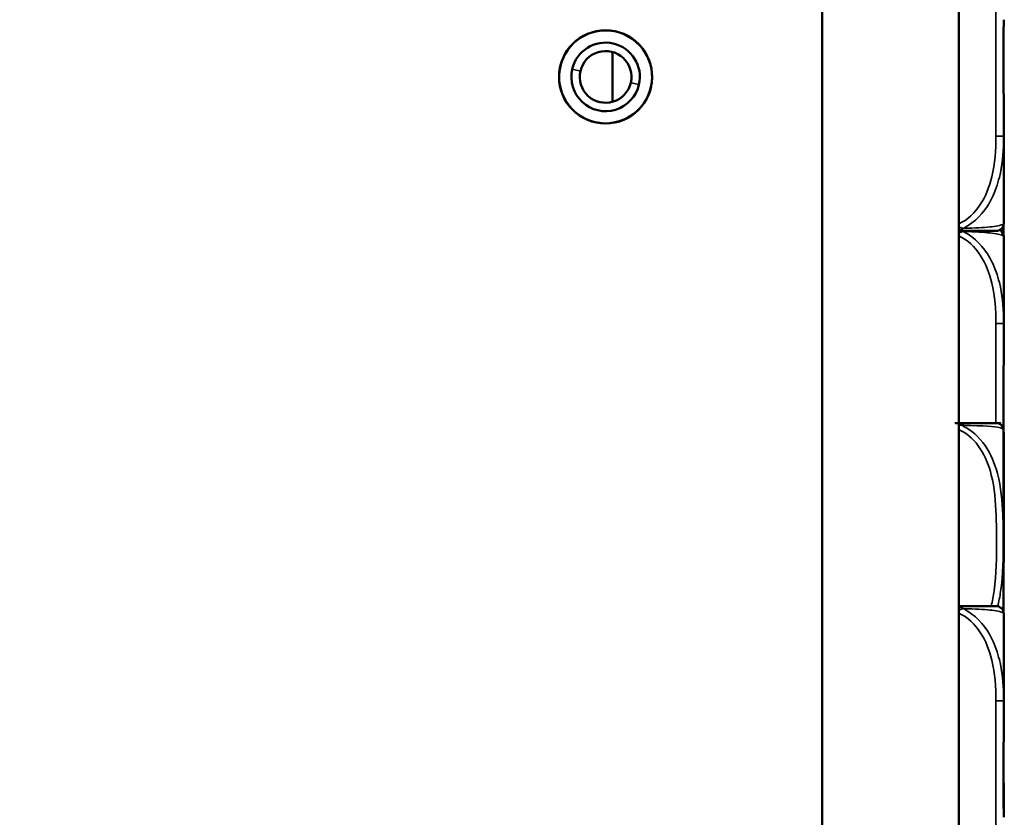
# Model space of a CAD drawing. Header units: inches. Extents: x 1.4 to 53.9, y 1.3 to 58.
# Tile 69 of 227: x 7 to 9, y 45.5 to 47.1. Entities that reach past the tile are written whole.
import ezdxf

# ---------------------------------------------------------------- set-up
doc = ezdxf.new("R2010")
doc.units = ezdxf.units.IN
doc.header["$MEASUREMENT"] = 0
for name, color, linetype, lineweight in [('Dimension (ANSI)', 7, 'Continuous', 25), ('Visible (ANSI)', 7, 'Continuous', 50), ('Visible Narrow (ANSI)', 7, 'Continuous', 35)]:
    doc.layers.add(name, color=color, linetype=linetype, lineweight=lineweight)
doc.styles.add('Note Text (ANSI)', font='tahoma.ttf')
doc.dimstyles.new('Default (ANSI)', dxfattribs={"dimtxt": 0.25, "dimasz": 0.0984251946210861, "dimexe": 0.125, "dimexo": 0.0625, "dimgap": 0.031496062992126, "dimtad": 0, "dimtih": 1, "dimtoh": 1, "dimrnd": 1e-08, "dimzin": 4, "dimdsep": 46, "dimtxsty": 'Note Text (ANSI)', "dimcen": 0.09, "dimdle": 0.3937007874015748, "dimclrd": 256, "dimclre": 256, "dimclrt": 256, "dimadec": 0, "dimazin": 1, "dimtfac": 1, "dimtofl": 0, "dimtmove": 0, "dimatfit": 3, "dimfxl": 1, "dimtolj": 1, "dimtzin": 4, "dimlwd": -1, "dimlwe": -1, "dimarcsym": 0})

# ---------------------------------------------------------------- blocks, each defined once
blk = doc.blocks.new('*D13')
at = {"layer": 'Defpoints', "color": 0, "transparency": 16777216}
for p in [(7.004867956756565, 53.09095557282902), (2.359198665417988, 37.43236201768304), (8.650452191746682, 37.43236201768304)]:
    blk.add_point(p, dxfattribs=at)
at = {"layer": 'Dimension (ANSI)', "transparency": 16777216}
for p, q in [((6.942367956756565, 53.09095557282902), (2.234198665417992, 53.09095557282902)), ((2.359198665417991, 52.99253037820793), (2.35919866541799, 45.45668742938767)), ((2.359198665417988, 37.53078721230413), (2.35919866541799, 45.06663016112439)), ((8.587952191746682, 37.43236201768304), (2.234198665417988, 37.43236201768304))]:
    blk.add_line(p, q, dxfattribs=at)
for points in [[(2.342794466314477, 52.99253037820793), (2.375602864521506, 52.99253037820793), (2.359198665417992, 53.09095557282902)], [(2.342794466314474, 37.53078721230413), (2.375602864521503, 37.53078721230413), (2.359198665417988, 37.43236201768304)]]:
    blk.add_solid(points, dxfattribs=at)
at = {"layer": 'Dimension (ANSI)', "transparency": 16777216, "insert": (1.351811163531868, 45.42519136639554), "char_height": 0.25, "attachment_point": 1, "style": 'Note Text (ANSI)'}
blk.add_mtext('\\A1;15.66 [397.7]', dxfattribs=at)
blk = doc.blocks.new('*D15')
at = {"layer": 'Defpoints', "color": 0, "transparency": 16777216}
for p in [(8.925452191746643, 52.91105804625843), (3.478965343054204, 52.20477182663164), (7.301544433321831, 49.5106473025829), (8.925452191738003, 24.05389050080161)]:
    blk.add_point(p, dxfattribs=at)
at = {"layer": 'Dimension (ANSI)', "transparency": 16777216}
blk.add_line((8.925452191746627, 52.84855804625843), (8.925452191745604, 49.43738993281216), dxfattribs=at)
for start, end in [(90.2210773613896, 94.86001562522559), (96.09061774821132, 100.7289226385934)]:
    blk.add_arc((8.925452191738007, 24.05389050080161), 25.50849943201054, start, end, dxfattribs=at)
for points in [[(8.826995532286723, 49.57860421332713), (8.827058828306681, 49.54579587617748), (8.925452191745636, 49.56238993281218)], [(4.17980829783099, 49.10036300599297), (4.173638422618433, 49.13258603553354), (4.080054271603, 49.09796489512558)]]:
    blk.add_solid(points, dxfattribs=at)
at = {"layer": 'Dimension (ANSI)', "transparency": 16777216, "insert": (6.250464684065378, 49.57143796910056), "char_height": 0.25, "attachment_point": 1, "style": 'Note Text (ANSI)'}
blk.add_mtext('\\A1;11°', dxfattribs=at)

msp = doc.modelspace()

# ---------------------------------------------------------------- linework, layer by layer
at = {"layer": 'Visible (ANSI)'}
for p, q in [((8.650452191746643, 52.91105804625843), (8.650452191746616, 37.6710580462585)), ((8.925452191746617, 37.6710580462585), (8.925452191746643, 52.91105804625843)), ((8.22856242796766, 47.0215856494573), (8.22856242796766, 46.92134702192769)), ((9.01596400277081, 46.85188542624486), (9.01596400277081, 46.92110064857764)), ((9.015964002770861, 46.67708064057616), (9.01596400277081, 46.85188542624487)), ((9.015468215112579, 46.6536939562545), (9.015468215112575, 46.67316023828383)), ((9.015964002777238, 46.47496876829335), (9.01596400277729, 46.64977355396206)), ((9.015964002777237, 46.40575354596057), (9.015964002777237, 46.47496876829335)), ((9.015468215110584, 45.89453555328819), (9.015468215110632, 46.25827154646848)), ((9.015964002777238, 46.17104382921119), (9.015964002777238, 46.24025905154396)), ((9.01596400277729, 45.99623904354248), (9.015964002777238, 46.17104382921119)), ((9.015964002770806, 45.71581036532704), (9.01596400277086, 45.89061515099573)), ((9.015964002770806, 45.64659514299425), (9.015964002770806, 45.71581036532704)), ((9.01596400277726, 45.48110064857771), (9.015964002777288, 45.54977355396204))]:
    msp.add_line(p, q, dxfattribs=at)
msp.add_circle((8.214333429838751, 46.97146633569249), 0.0937499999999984, dxfattribs=at)
for centre, radius, start, end in [((8.214333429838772, 46.97146633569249), 0.0934999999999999, 347.037065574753, 167.037065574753), ((8.214333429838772, 46.97146633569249), 0.069, 347.0370655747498, 167.0370655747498), ((8.214333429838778, 46.97146633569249), 0.0520999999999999, 347.0370655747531, 167.0370655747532), ((8.214333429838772, 46.97146633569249), 0.0934999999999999, 167.037065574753, 347.037065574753), ((8.214333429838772, 46.97146633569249), 0.069, 167.0370655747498, 347.0370655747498), ((8.214333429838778, 46.97146633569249), 0.0520999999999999, 167.0370655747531, 347.0370655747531), ((9.000215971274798, 46.67708064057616), 0.0157480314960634, 270, 0), ((9.000215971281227, 46.64977355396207), 0.0157480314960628, 0, 60.11186973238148), ((9.00148594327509, 46.26099506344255), 0.0137795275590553, 6.453542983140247, 89.99999831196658), ((8.89194825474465, 46.24860478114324), 0.1240157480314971, 5.872010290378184, 6.453542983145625), ((8.985940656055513, 46.25827154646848), 0.0295275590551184, 0, 5.872010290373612), ((9.000215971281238, 45.99623904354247), 0.0157480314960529, 345.5848762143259, 0), ((9.000215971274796, 45.89061515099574), 0.0157480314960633, 0, 90.00000000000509), ((9.00021597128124, 45.54977355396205), 0.0157480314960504, 0, 11.43626045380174)]:
    msp.add_arc(centre, radius, start, end, dxfattribs=at)
for points, knots in [([(9.01596400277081, 46.92110064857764), (9.01596400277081, 46.92153711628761), (9.01596389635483, 46.92197360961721), (9.015956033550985, 46.93847758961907), (9.015821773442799, 46.95454050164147), (9.015700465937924, 46.97749470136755), (9.015671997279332, 46.9841935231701), (9.015649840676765, 46.99336954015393), (9.015645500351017, 46.99584055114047), (9.015641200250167, 46.99991951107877), (9.015640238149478, 47.00152705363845), (9.015639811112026, 47.00465692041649), (9.01564026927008, 47.00617908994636), (9.01564289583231, 47.00974988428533), (9.015645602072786, 47.01179825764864), (9.015657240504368, 47.01797575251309), (9.015669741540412, 47.02210320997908), (9.015708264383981, 47.03183496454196), (9.015737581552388, 47.03743488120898), (9.015851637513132, 47.05719964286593), (9.015956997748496, 47.07124204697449), (9.015963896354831, 47.08572218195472), (9.01596400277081, 47.08615867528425), (9.01596400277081, 47.08659514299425)], [-0.416113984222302, -0.416113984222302, -0.416113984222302, -0.416113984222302, -0.4127690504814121, -0.4127690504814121, -0.289644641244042, -0.289644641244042, -0.2388934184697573, -0.2388934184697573, -0.2201881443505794, -0.2201881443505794, -0.2080204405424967, -0.2080204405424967, -0.19649903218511, -0.19649903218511, -0.1809938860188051, -0.1809938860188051, -0.1497410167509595, -0.1497410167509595, -0.1073161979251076, -0.1073161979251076, 0, 0, 0.0033356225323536, 0.0033356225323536, 0.0033356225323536, 0.0033356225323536]), ([(8.925435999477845, 46.66133260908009), (8.961486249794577, 46.66133260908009), (8.98273175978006, 46.66133260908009), (8.992034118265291, 46.66133260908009), (8.998398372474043, 46.66133260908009), (9.00021597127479, 46.66133260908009), (9.000215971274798, 46.66133260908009)], [-0.5106215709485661, -0.5106215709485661, -0.5106215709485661, -0.5106215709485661, -0.2074300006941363, -0.2074300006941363, -0.2074300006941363, 0, 0, 0, 0]), ([(9.015964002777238, 46.24025905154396), (9.015964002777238, 46.24069551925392), (9.01596389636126, 46.24113201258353), (9.015956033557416, 46.25763599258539), (9.015821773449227, 46.2736989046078), (9.015700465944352, 46.29665310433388), (9.015671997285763, 46.30335192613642), (9.015649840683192, 46.31252794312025), (9.015645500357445, 46.31499895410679), (9.015641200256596, 46.31907791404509), (9.015640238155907, 46.32068545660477), (9.015639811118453, 46.32381532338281), (9.01564026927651, 46.32533749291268), (9.015642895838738, 46.32890828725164), (9.015645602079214, 46.33095666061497), (9.015657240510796, 46.33713415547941), (9.01566974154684, 46.34126161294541), (9.01570826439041, 46.35099336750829), (9.01573758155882, 46.3565932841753), (9.01585163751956, 46.37635804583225), (9.015956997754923, 46.39040044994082), (9.01596389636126, 46.40488058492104), (9.015964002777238, 46.40531707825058), (9.015964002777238, 46.40575354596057)], [-0.416113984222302, -0.416113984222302, -0.416113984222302, -0.416113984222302, -0.4127690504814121, -0.4127690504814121, -0.289644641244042, -0.289644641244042, -0.2388934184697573, -0.2388934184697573, -0.2201881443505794, -0.2201881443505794, -0.2080204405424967, -0.2080204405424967, -0.19649903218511, -0.19649903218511, -0.1809938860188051, -0.1809938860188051, -0.1497410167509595, -0.1497410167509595, -0.1073161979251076, -0.1073161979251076, 0, 0, 0.0033356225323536, 0.0033356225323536, 0.0033356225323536, 0.0033356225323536]), ([(9.001485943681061, 46.2747745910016), (9.001485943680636, 46.2747745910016), (9.001269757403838, 46.2747745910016), (8.996674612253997, 46.2747745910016), (8.990948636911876, 46.2747745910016), (8.976783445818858, 46.2747745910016), (8.942711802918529, 46.2747745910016), (8.937329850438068, 46.2747745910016), (8.931496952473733, 46.2747745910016), (8.925367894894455, 46.2747745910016)], [1.031540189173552, 1.031540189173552, 1.031540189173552, 1.031540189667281, 1.28942523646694, 1.28942523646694, 1.28942523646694, 1.610773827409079, 1.610773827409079, 1.610773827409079, 1.661534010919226, 1.661534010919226, 1.661534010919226, 1.661534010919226]), ([(9.000215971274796, 45.9063631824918), (9.000215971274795, 45.9063631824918), (9.00018447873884, 45.9063631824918), (9.00011538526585, 45.9063631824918), (8.999476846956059, 45.9063631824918), (8.995737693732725, 45.9063631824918), (8.983671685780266, 45.9063631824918), (8.973140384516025, 45.9063631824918), (8.955207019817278, 45.9063631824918), (8.929619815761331, 45.9063631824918), (8.92824765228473, 45.9063631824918), (8.926857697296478, 45.9063631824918), (8.925448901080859, 45.9063631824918)], [0, 0, 0, 0, 0.0272470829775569, 0.0272470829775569, 0.0272470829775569, 0.2790553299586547, 0.2790553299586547, 0.2790553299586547, 0.4988354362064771, 0.4988354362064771, 0.4988354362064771, 0.5106215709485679, 0.5106215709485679, 0.5106215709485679, 0.5106215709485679]), ([(9.015964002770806, 45.48110064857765), (9.015964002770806, 45.48153711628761), (9.01596389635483, 45.48197360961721), (9.015956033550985, 45.49847758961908), (9.015821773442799, 45.51454050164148), (9.015700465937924, 45.53749470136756), (9.015671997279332, 45.54419352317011), (9.015649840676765, 45.55336954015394), (9.015645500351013, 45.55584055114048), (9.015641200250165, 45.55991951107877), (9.015640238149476, 45.56152705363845), (9.015639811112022, 45.56465692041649), (9.01564026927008, 45.56617908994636), (9.01564289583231, 45.56974988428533), (9.015645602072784, 45.57179825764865), (9.015657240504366, 45.57797575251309), (9.01566974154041, 45.58210320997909), (9.01570826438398, 45.59183496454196), (9.015737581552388, 45.59743488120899), (9.015851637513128, 45.61719964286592), (9.015956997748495, 45.63124204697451), (9.01596389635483, 45.64572218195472), (9.015964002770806, 45.64615867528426), (9.015964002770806, 45.64659514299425)], [-0.416113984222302, -0.416113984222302, -0.416113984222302, -0.416113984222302, -0.4127690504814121, -0.4127690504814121, -0.289644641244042, -0.289644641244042, -0.2388934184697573, -0.2388934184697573, -0.2201881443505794, -0.2201881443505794, -0.2080204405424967, -0.2080204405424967, -0.19649903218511, -0.19649903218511, -0.1809938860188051, -0.1809938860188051, -0.1497410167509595, -0.1497410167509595, -0.1073161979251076, -0.1073161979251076, 0, 0, 0.0033356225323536, 0.0033356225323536, 0.0033356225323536, 0.0033356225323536])]:
    msp.add_open_spline(points, degree=3, knots=knots, dxfattribs=at)
at = {"layer": 'Visible Narrow (ANSI)'}
for p, q in [((9.000215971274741, 47.15581036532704), (9.000215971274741, 46.85188542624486)), ((8.163561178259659, 46.98315344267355), (8.147091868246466, 46.98694446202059)), ((8.281574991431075, 46.95598820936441), (8.265105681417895, 46.95977922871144)), ((9.015964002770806, 46.85188542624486), (9.000215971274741, 46.85188542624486)), ((9.015313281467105, 46.65425370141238), (9.015313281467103, 46.67260049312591)), ((9.015964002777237, 46.47496876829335), (9.00021597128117, 46.47496876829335)), ((9.000215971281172, 46.47496876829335), (9.00021597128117, 46.27477459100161)), ((9.015313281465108, 45.89509529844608), (9.015313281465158, 46.26129241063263)), ((9.015964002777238, 46.17104382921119), (9.01546821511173, 46.17104382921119)), ((9.015964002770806, 45.71581036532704), (9.00021597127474, 45.71581036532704)), ((9.00021597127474, 45.71581036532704), (9.00021597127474, 45.41188542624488))]:
    msp.add_line(p, q, dxfattribs=at)
for points, knots in [([(9.000215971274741, 46.85188542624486), (9.000215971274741, 46.82466364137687), (8.998398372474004, 46.79680607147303), (8.99203411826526, 46.77027622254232), (8.982731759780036, 46.73149867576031), (8.961486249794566, 46.69185080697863), (8.925435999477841, 46.67536175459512)], [3.938294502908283, 3.938294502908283, 3.938294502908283, 3.938294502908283, 4.145724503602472, 4.145724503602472, 4.145724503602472, 4.44891607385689, 4.44891607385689, 4.44891607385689, 4.44891607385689]), ([(8.93434432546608, 46.66661600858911), (8.937734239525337, 46.66831212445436), (8.941083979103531, 46.67014546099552), (8.965575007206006, 46.68557923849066), (8.981309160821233, 46.70569990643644), (8.99884110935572, 46.74093265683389), (9.003681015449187, 46.75498737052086), (9.01306444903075, 46.79282636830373), (9.01532734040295, 46.81700807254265), (9.015926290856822, 46.84436388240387), (9.015966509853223, 46.84813719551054), (9.01596400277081, 46.85188542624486)], [-4.439013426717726, -4.439013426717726, -4.439013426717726, -4.439013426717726, -4.413510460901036, -4.413510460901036, -4.244930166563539, -4.244930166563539, -4.139567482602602, -4.139567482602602, -3.966153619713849, -3.966153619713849, -3.938294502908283, -3.938294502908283, -3.938294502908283, -3.938294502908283]), ([(9.015964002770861, 46.67708064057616), (9.015966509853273, 46.6768774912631), (9.015926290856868, 46.67666990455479), (9.015327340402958, 46.6751479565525), (9.013064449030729, 46.67371435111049), (9.003681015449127, 46.67150652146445), (8.998841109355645, 46.67069357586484), (8.981309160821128, 46.66869901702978), (8.965575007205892, 46.66761140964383), (8.941083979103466, 46.66680021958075), (8.937734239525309, 46.66670404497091), (8.93434432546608, 46.66661600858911)], [-6.36e-14, -6.36e-14, -6.36e-14, -6.36e-14, 0.0278591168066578, 0.0278591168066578, 0.201272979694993, 0.201272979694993, 0.3066356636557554, 0.3066356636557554, 0.4752159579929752, 0.4752159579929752, 0.5007189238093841, 0.5007189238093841, 0.5007189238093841, 0.5007189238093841]), ([(8.93434432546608, 46.66661600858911), (8.933546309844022, 46.66679165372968), (8.93273570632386, 46.66700613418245), (8.930982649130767, 46.66754179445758), (8.930038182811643, 46.66787366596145), (8.92849462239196, 46.66848486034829), (8.92789895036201, 46.66873722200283), (8.927004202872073, 46.6691415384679), (8.92670569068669, 46.66928063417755), (8.926088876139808, 46.66957693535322), (8.92577062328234, 46.66973467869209), (8.925452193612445, 46.66989755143)], [-0.0001241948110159, -0.0001241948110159, -0.0001241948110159, -0.0001241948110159, 0.0044953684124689, 0.0044953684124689, 0.0097748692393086, 0.0097748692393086, 0.0130745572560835, 0.0130745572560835, 0.0147244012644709, 0.0147244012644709, 0.0164790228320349, 0.0164790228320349, 0.0164790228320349, 0.0164790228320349]), ([(8.925452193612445, 46.66214927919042), (8.925770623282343, 46.6622415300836), (8.926088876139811, 46.66234093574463), (8.92670569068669, 46.66254725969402), (8.927004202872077, 46.66265334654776), (8.927898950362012, 46.66298982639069), (8.928494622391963, 46.66323850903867), (8.930038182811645, 46.66394728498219), (8.930982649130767, 46.66444434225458), (8.93273570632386, 46.66549291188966), (8.933546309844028, 46.66602981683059), (8.93434432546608, 46.66661600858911)], [-0.0164790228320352, -0.0164790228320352, -0.0164790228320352, -0.0164790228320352, -0.0147244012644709, -0.0147244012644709, -0.0130745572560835, -0.0130745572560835, -0.0097748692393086, -0.0097748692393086, -0.0044953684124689, -0.0044953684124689, 0.0001241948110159, 0.0001241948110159, 0.0001241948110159, 0.0001241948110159]), ([(8.925452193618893, 46.65695664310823), (8.925770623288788, 46.65711951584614), (8.926088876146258, 46.657277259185), (8.92670569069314, 46.65757356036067), (8.927004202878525, 46.65771265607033), (8.927898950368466, 46.6581169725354), (8.92849462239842, 46.65836933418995), (8.930038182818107, 46.65898052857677), (8.930982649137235, 46.65931240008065), (8.93273570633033, 46.65984806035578), (8.933546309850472, 46.66006254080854), (8.934344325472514, 46.6602381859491)], [-0.0164790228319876, -0.0164790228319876, -0.0164790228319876, -0.0164790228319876, -0.0147244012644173, -0.0147244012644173, -0.0130745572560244, -0.0130745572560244, -0.0097748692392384, -0.0097748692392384, -0.004495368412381, -0.004495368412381, 0.0001241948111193, 0.0001241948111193, 0.0001241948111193, 0.0001241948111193]), ([(9.015964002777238, 46.47496876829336), (9.01596650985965, 46.47871699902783), (9.015926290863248, 46.48249031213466), (9.015327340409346, 46.50984612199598), (9.013064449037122, 46.53402782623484), (9.00368101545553, 46.57186682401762), (8.998841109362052, 46.58592153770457), (8.981309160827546, 46.62115428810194), (8.965575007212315, 46.64127495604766), (8.941083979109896, 46.65670873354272), (8.93773423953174, 46.65854207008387), (8.934344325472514, 46.6602381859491)], [-6.8e-14, -6.8e-14, -6.8e-14, -6.8e-14, 0.0278591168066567, 0.0278591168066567, 0.2012729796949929, 0.2012729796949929, 0.3066356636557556, 0.3066356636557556, 0.4752159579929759, 0.4752159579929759, 0.5007189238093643, 0.5007189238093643, 0.5007189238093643, 0.5007189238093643]), ([(8.934344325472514, 46.6602381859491), (8.937734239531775, 46.6601501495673), (8.941083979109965, 46.66005397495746), (8.96557500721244, 46.65924278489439), (8.981309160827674, 46.65815517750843), (8.99884110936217, 46.65616061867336), (9.00368101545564, 46.65534767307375), (9.013064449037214, 46.65313984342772), (9.015327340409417, 46.65170623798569), (9.015926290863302, 46.65018428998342), (9.015966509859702, 46.64997670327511), (9.01596400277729, 46.64977355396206)], [-0.5007189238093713, -0.5007189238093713, -0.5007189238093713, -0.5007189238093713, -0.4752159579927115, -0.4752159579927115, -0.3066356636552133, -0.3066356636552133, -0.2012729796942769, -0.2012729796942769, -0.0278591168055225, -0.0278591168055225, 7.33e-14, 7.33e-14, 7.33e-14, 7.33e-14]), ([(8.925435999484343, 46.65149243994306), (8.961486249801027, 46.63500338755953), (8.982731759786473, 46.59535551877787), (8.99203411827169, 46.55657797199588), (8.99839837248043, 46.53004812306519), (9.00021597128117, 46.50219055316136), (9.00021597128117, 46.47496876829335)], [-0.5106215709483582, -0.5106215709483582, -0.5106215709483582, -0.5106215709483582, -0.2074300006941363, -0.2074300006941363, -0.2074300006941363, 0, 0, 0, 0]), ([(8.925450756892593, 46.26169185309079), (8.925837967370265, 46.26151770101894), (8.92622361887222, 46.26134070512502), (8.926607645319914, 46.26116089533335), (8.943951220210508, 46.25304024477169), (8.958361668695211, 46.2391356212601), (8.968922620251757, 46.22299608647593), (8.9794835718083, 46.20685655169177), (8.986396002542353, 46.18865464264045), (8.99101990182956, 46.17003064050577), (8.997564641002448, 46.14366993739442), (8.99968430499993, 46.11637761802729), (9.000687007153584, 46.08931297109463), (9.001313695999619, 46.07239756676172), (9.001485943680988, 46.05547519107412), (9.001485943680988, 46.03855360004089), (9.001485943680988, 46.00471041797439), (9.001269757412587, 45.97085440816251), (8.996674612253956, 45.93714518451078), (8.995262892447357, 45.92678904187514), (8.993338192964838, 45.91631657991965), (8.990728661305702, 45.90603154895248)], [0.4015463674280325, 0.4015463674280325, 0.4015463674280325, 0.4015463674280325, 0.404773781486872, 0.404773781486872, 0.404773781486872, 0.5505317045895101, 0.5505317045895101, 0.5505317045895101, 0.6962896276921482, 0.6962896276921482, 0.6962896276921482, 0.9025976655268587, 0.9025976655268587, 0.9025976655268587, 1.031540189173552, 1.031540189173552, 1.031540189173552, 1.289425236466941, 1.289425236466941, 1.289425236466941, 1.368652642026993, 1.368652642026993, 1.368652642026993, 1.368652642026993]), ([(9.00379784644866, 45.90559617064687), (9.006370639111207, 45.91552022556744), (9.008310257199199, 45.925529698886), (9.009765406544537, 45.93536068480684), (9.014934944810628, 45.97028607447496), (9.01517815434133, 46.00447477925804), (9.01517815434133, 46.03855360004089), (9.01517815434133, 46.05559301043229), (9.01498437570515, 46.07263698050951), (9.0142793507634, 46.08981654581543), (9.013151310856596, 46.11730385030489), (9.010766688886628, 46.14543461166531), (9.003403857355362, 46.17310528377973), (8.998201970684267, 46.1926547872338), (8.990425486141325, 46.21200418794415), (8.978544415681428, 46.229292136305), (8.966743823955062, 46.2464629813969), (8.950680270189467, 46.26141105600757), (8.931336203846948, 46.27023416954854)], [-1.362016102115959, -1.362016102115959, -1.362016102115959, -1.362016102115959, -1.289425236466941, -1.289425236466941, -1.289425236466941, -1.031540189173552, -1.031540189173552, -1.031540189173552, -0.9025976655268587, -0.9025976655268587, -0.9025976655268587, -0.6962896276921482, -0.6962896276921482, -0.6962896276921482, -0.5505317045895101, -0.5505317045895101, -0.5505317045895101, -0.405761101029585, -0.405761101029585, -0.405761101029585, -0.405761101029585]), ([(8.931336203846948, 46.27023416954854), (8.937555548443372, 46.2701248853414), (8.943505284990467, 46.26998933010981), (8.949057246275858, 46.269831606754), (8.987387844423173, 46.26874268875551), (9.003323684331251, 46.26661220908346), (9.009765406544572, 46.26490940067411), (9.014934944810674, 46.26354288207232), (9.015178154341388, 46.26254384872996), (9.015178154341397, 46.26254384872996)], [-1.657319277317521, -1.657319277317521, -1.657319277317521, -1.657319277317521, -1.610773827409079, -1.610773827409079, -1.610773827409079, -1.28942523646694, -1.28942523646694, -1.28942523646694, -1.031540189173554, -1.031540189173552, -1.031540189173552, -1.031540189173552]), ([(9.015468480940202, 46.14868851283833), (9.015640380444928, 46.15238263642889), (9.015763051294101, 46.15606665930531), (9.01592629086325, 46.16352228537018), (9.01596650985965, 46.16729559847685), (9.015964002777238, 46.17104382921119)], [-3.993149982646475, -3.993149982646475, -3.993149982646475, -3.993149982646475, -3.966153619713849, -3.966153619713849, -3.938294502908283, -3.938294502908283, -3.938294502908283, -3.938294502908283]), ([(9.01596400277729, 45.99623904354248), (9.015966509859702, 45.99603589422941), (9.015926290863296, 45.99582830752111), (9.015763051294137, 45.99541351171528), (9.01564038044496, 45.99520641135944), (9.015468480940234, 45.99499703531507)], [-6.36e-14, -6.36e-14, -6.36e-14, -6.36e-14, 0.0278591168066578, 0.0278591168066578, 0.0548554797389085, 0.0548554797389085, 0.0548554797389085, 0.0548554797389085]), ([(8.934344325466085, 45.90107978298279), (8.933546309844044, 45.90166597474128), (8.932735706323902, 45.90220287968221), (8.930982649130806, 45.90325144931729), (8.930038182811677, 45.90374850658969), (8.92849462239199, 45.90445728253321), (8.927898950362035, 45.9047059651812), (8.927004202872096, 45.90504244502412), (8.926705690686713, 45.90514853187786), (8.926088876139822, 45.90535485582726), (8.925770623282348, 45.9054542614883), (8.925452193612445, 45.90554651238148)], [-0.0001241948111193, -0.0001241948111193, -0.0001241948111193, -0.0001241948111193, 0.004495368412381, 0.004495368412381, 0.0097748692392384, 0.0097748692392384, 0.0130745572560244, 0.0130745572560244, 0.0147244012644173, 0.0147244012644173, 0.0164790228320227, 0.0164790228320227, 0.0164790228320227, 0.0164790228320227]), ([(8.925452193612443, 45.89779824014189), (8.925770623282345, 45.8979611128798), (8.926088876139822, 45.89811885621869), (8.926705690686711, 45.89841515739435), (8.927004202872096, 45.89855425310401), (8.927898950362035, 45.89895856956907), (8.928494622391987, 45.89921093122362), (8.930038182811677, 45.89982212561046), (8.930982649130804, 45.90015399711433), (8.932735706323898, 45.90068965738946), (8.933546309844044, 45.90090413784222), (8.934344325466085, 45.90107978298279)], [-0.0164790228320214, -0.0164790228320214, -0.0164790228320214, -0.0164790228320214, -0.0147244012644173, -0.0147244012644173, -0.0130745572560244, -0.0130745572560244, -0.0097748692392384, -0.0097748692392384, -0.004495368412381, -0.004495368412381, 0.0001241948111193, 0.0001241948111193, 0.0001241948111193, 0.0001241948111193]), ([(9.015964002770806, 45.71581036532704), (9.015966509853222, 45.71955859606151), (9.015926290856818, 45.72333190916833), (9.015327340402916, 45.75068771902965), (9.013064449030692, 45.77486942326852), (9.0036810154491, 45.8127084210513), (8.998841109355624, 45.82676313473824), (8.981309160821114, 45.86199588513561), (8.965575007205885, 45.88211655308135), (8.941083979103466, 45.89755033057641), (8.937734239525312, 45.89938366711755), (8.934344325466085, 45.90107978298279)], [-6.8e-14, -6.8e-14, -6.8e-14, -6.8e-14, 0.0278591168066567, 0.0278591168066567, 0.2012729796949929, 0.2012729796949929, 0.3066356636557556, 0.3066356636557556, 0.4752159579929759, 0.4752159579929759, 0.5007189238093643, 0.5007189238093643, 0.5007189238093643, 0.5007189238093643]), ([(8.934344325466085, 45.90107978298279), (8.937734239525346, 45.90099174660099), (8.941083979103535, 45.90089557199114), (8.965575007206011, 45.90008438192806), (8.981309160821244, 45.89899677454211), (8.99884110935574, 45.89700221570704), (9.00368101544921, 45.89618927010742), (9.013064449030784, 45.89398144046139), (9.01532734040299, 45.89254783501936), (9.015926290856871, 45.8910258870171), (9.015966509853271, 45.89081830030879), (9.01596400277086, 45.89061515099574)], [-0.5007189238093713, -0.5007189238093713, -0.5007189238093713, -0.5007189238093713, -0.4752159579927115, -0.4752159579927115, -0.3066356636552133, -0.3066356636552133, -0.2012729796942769, -0.2012729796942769, -0.0278591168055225, -0.0278591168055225, 7.33e-14, 7.33e-14, 7.33e-14, 7.33e-14]), ([(8.925435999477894, 45.89233403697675), (8.96148624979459, 45.87584498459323), (8.982731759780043, 45.83619711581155), (8.99203411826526, 45.79741956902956), (8.998398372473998, 45.77088972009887), (9.00021597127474, 45.74303215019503), (9.00021597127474, 45.71581036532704)], [-0.5106215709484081, -0.5106215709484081, -0.5106215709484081, -0.5106215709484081, -0.2074300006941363, -0.2074300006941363, -0.2074300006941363, 0, 0, 0, 0]), ([(9.015656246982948, 45.55075816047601), (9.015734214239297, 45.55063615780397), (9.015796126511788, 45.55051504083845), (9.015926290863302, 45.5501842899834), (9.015966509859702, 45.54997670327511), (9.01596400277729, 45.54977355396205)], [-0.0437407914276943, -0.0437407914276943, -0.0437407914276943, -0.0437407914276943, -0.0278591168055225, -0.0278591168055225, 7.33e-14, 7.33e-14, 7.33e-14, 7.33e-14])]:
    msp.add_open_spline(points, degree=3, knots=knots, dxfattribs=at)
for points in [[(8.934344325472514, 46.6602381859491), (8.933818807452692, 46.66062421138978), (8.933287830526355, 46.66098886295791), (8.932752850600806, 46.66133263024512)], [(9.013013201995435, 46.65905927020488), (9.013276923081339, 46.66230174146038), (9.0135086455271, 46.66553924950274), (9.013712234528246, 46.66877231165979)], [(8.931336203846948, 46.27023416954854), (8.929394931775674, 46.27095804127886), (8.927426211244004, 46.27157021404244), (8.925452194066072, 46.27208659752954)], [(8.925452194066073, 46.27058158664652), (8.927426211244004, 46.27053883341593), (8.929394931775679, 46.27042985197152), (8.931336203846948, 46.27023416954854)]]:
    msp.add_open_spline(points, degree=3, dxfattribs=at)

# ---------------------------------------------------------------- dimensions: what is measured, and where the dimension line sits
at = {"layer": 'Dimension (ANSI)'}
dim = msp.add_linear_dim(base=(2.359198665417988, 37.43236201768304), p1=(7.004867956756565, 53.09095557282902), p2=(8.650452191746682, 37.43236201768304), angle=90, dimstyle='Default (ANSI)', override={"dimdec": 2, "dimtp": 0, "dimtm": 0, "dimtdec": 2, "dimatfit": 1}, dxfattribs=at)
dim.commit()
dim.dimension.update_dxf_attribs({"geometry": '*D13', "text_midpoint": (2.359198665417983, 45.26165879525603), "dimtype": 160})
dim = msp.add_angular_dim_3p(base=(7.301544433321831, 49.5106473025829), center=(8.925452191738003, 24.05389050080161), p1=(8.925452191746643, 52.91105804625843), p2=(3.478965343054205, 52.20477182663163), dimstyle='Default (ANSI)', override={"dimse2": 1, "dimadec": 0, "dimtp": 0, "dimtm": 0, "dimtdec": 0}, dxfattribs=at)
dim.commit()
dim.dimension.update_dxf_attribs({"geometry": '*D15', "text_midpoint": (6.491650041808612, 49.44601822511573), "dimtype": 165})

doc.saveas('drawing.dxf')
